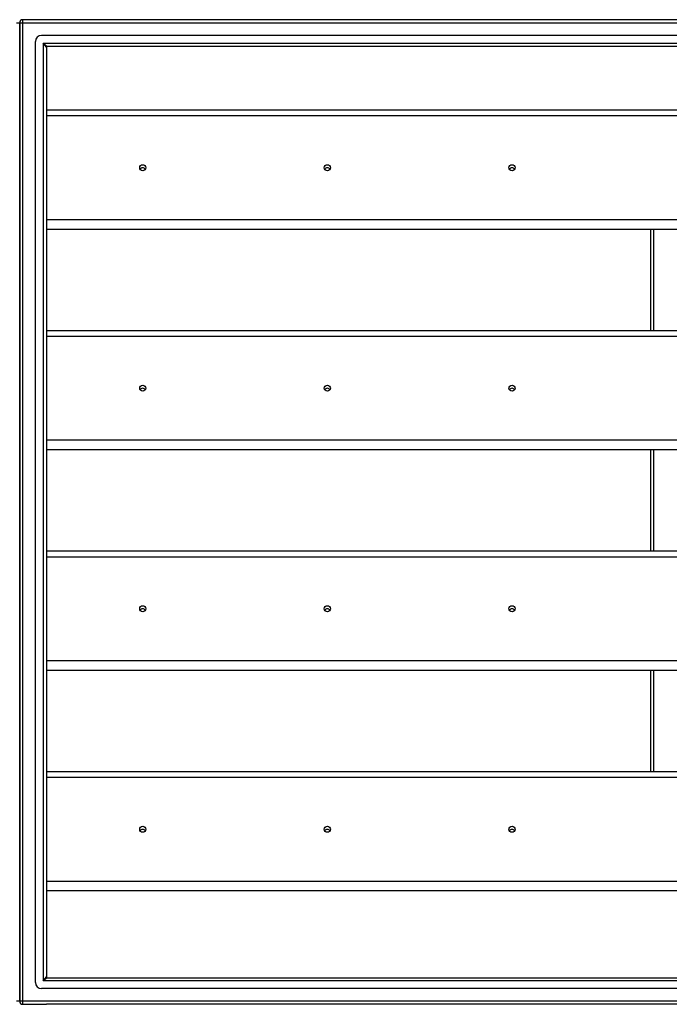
# Model space of a CAD drawing. Header units: inches. Extents: x 80 to 200, y 56 to 90.
# Tile 21 of 27: x 140 to 161, y 57 to 89. Entities that reach past the tile are written whole.
import ezdxf

# ---------------------------------------------------------------- set-up
doc = ezdxf.new("R2010")
doc.units = ezdxf.units.IN
doc.header["$MEASUREMENT"] = 0
doc.layers.add('Visible Edges(ANSI)', color=7, linetype='Continuous', lineweight=25)
doc.layers.add('Visible Tangent Edges(ANSI)', color=7, linetype='Continuous', lineweight=25)

msp = doc.modelspace()

# ---------------------------------------------------------------- linework, layer by layer
at = {"layer": 'Visible Edges(ANSI)'}
for p, q in [((199.991, 88.668), (140.189, 88.668)), ((140.09, 87.794), (140.09, 88.569)), ((140.09, 88.569), (140.09, 87.794)), ((199.381, 88.157), (140.798, 88.157)), ((140.09, 87.794), (140.09, 57.542)), ((140.09, 57.542), (140.09, 87.794)), ((140.602, 57.377), (140.602, 87.96)), ((140.956, 87.771), (140.956, 57.565)), ((199.193, 87.802), (140.987, 87.802)), ((140.956, 85.736), (195.09, 85.736)), ((195.09, 81.852), (140.956, 81.852)), ((160.59, 81.852), (160.59, 78.569)), ((140.956, 78.569), (195.09, 78.569)), ((195.09, 74.685), (140.956, 74.685)), ((160.59, 74.685), (160.59, 71.402)), ((140.956, 71.402), (195.09, 71.402)), ((195.09, 67.518), (140.956, 67.518)), ((160.59, 67.518), (160.59, 64.235)), ((140.956, 64.235), (195.09, 64.235)), ((195.09, 60.351), (140.956, 60.351)), ((140.09, 56.767), (140.09, 57.542)), ((140.09, 57.542), (140.09, 56.767)), ((140.987, 57.534), (199.193, 57.534)), ((199.381, 57.18), (140.798, 57.18)), ((140.189, 56.668), (140.956, 56.668)), ((199.991, 56.668), (140.956, 56.668))]:
    msp.add_line(p, q, dxfattribs=at)
for centre, radius, start, end in [((140.189, 88.569), 0.099, 90, 180), ((140.798, 87.96), 0.197, 90, 180), ((140.987, 87.771), 0.031, 90, 180), ((140.798, 57.377), 0.197, 180, 270), ((140.987, 57.565), 0.031, 180, 270), ((140.189, 56.767), 0.099, 180, 270)]:
    msp.add_arc(centre, radius, start, end, dxfattribs=at)
for centre in [(144.09, 83.858), (150.09, 83.858), (156.09, 83.858), (144.09, 76.692), (150.09, 76.692), (156.09, 76.692), (144.09, 69.524), (150.09, 69.524), (156.09, 69.524), (144.09, 62.358), (150.09, 62.358), (156.09, 62.358)]:
    msp.add_ellipse(centre, major_axis=(-0.101, 0), ratio=0.966998, dxfattribs=at)
for centre, major_axis in [((144.09, 83.757), (-0.1, 0)), ((150.09, 83.757), (-0.101, 0)), ((156.09, 83.757), (-0.1, 0)), ((144.09, 76.591), (-0.101, 0)), ((150.09, 76.591), (-0.101, 0)), ((156.09, 76.591), (-0.101, 0)), ((144.09, 69.423), (-0.1, 0)), ((150.09, 69.423), (-0.101, 0)), ((156.09, 69.423), (-0.1, 0)), ((144.09, 62.257), (-0.101, 0)), ((150.09, 62.257), (-0.101, 0)), ((156.09, 62.257), (-0.101, 0))]:
    msp.add_ellipse(centre, major_axis=major_axis, ratio=0.966998, start_param=3.68386, end_param=5.740918, dxfattribs=at)
at = {"layer": 'Visible Tangent Edges(ANSI)'}
for p, q in [((140.189, 88.569), (140.189, 88.668)), ((139.991, 88.569), (140.09, 88.569)), ((140.09, 88.569), (140.189, 88.569)), ((140.189, 88.569), (199.991, 88.569)), ((140.189, 56.767), (140.189, 88.569)), ((140.857, 87.901), (140.987, 87.802)), ((140.956, 87.771), (140.857, 87.901)), ((140.857, 87.901), (199.323, 87.901)), ((140.857, 87.901), (140.857, 57.435)), ((140.956, 85.55), (195.09, 85.55)), ((195.09, 82.165), (140.956, 82.165)), ((160.689, 81.852), (160.689, 78.569)), ((140.956, 78.383), (195.09, 78.383)), ((195.09, 74.998), (140.956, 74.998)), ((160.689, 74.685), (160.689, 71.402)), ((140.956, 71.216), (195.09, 71.216)), ((195.09, 67.831), (140.956, 67.831)), ((160.689, 67.518), (160.689, 64.235)), ((140.956, 64.049), (195.09, 64.049)), ((195.09, 60.664), (140.956, 60.664)), ((140.857, 57.435), (140.956, 57.565)), ((140.987, 57.534), (140.857, 57.435)), ((199.323, 57.435), (140.857, 57.435)), ((140.09, 56.767), (139.991, 56.767)), ((140.189, 56.767), (140.09, 56.767)), ((140.189, 56.668), (140.189, 56.767)), ((199.991, 56.767), (140.189, 56.767))]:
    msp.add_line(p, q, dxfattribs=at)

doc.saveas('drawing.dxf')
